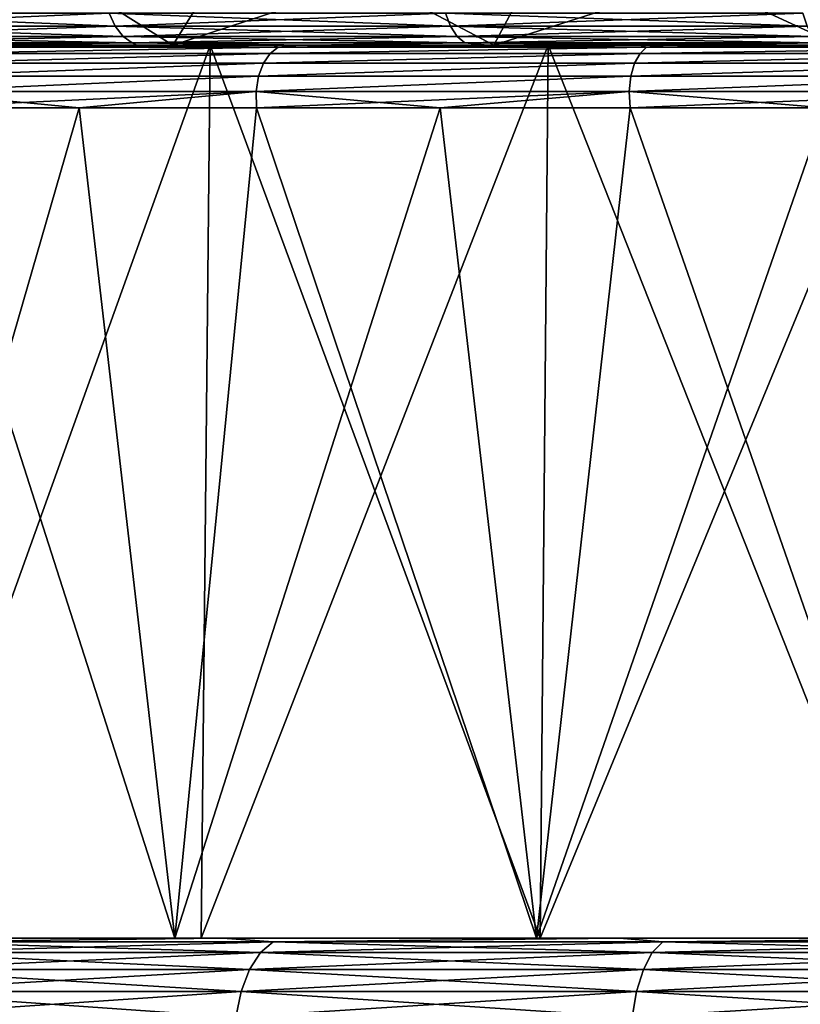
# Model space of a CAD drawing. Header units: millimetres. Extents: x -139 to 106, y -8 to 139.
# Tile 224 of 256: x -32.01 to -28.34, y 129.75 to 134.38. Entities that reach past the tile are written whole.
import ezdxf

# ---------------------------------------------------------------- set-up
doc = ezdxf.new("R2010")
doc.units = ezdxf.units.MM
doc.header["$LTSCALE"] = 53.842063
for name, color, linetype in [('126', 7, 'CONTINUOUS'), ('133', 7, 'CONTINUOUS'), ('134', 7, 'CONTINUOUS'), ('135', 7, 'CONTINUOUS'), ('30', 7, 'CONTINUOUS'), ('301', 7, 'CONTINUOUS'), ('302', 7, 'CONTINUOUS'), ('303', 7, 'CONTINUOUS'), ('314', 7, 'CONTINUOUS'), ('40', 7, 'CONTINUOUS'), ('432', 7, 'CONTINUOUS'), ('436', 7, 'CONTINUOUS'), ('437', 7, 'CONTINUOUS')]:
    doc.layers.add(name, color=color, linetype=linetype)

msp = doc.modelspace()

# ---------------------------------------------------------------- linework, layer by layer
at = {"layer": '126', "color": 7, "linetype": 'CONTINUOUS', "true_color": 0x404040}
for points in [[(-31.4567, 134.2629, 14.3433), (-32.2341, 134.2629, 13.7429), (-32.4176, 134.2629, 13.8449), (-31.4567, 134.2629, 14.3433)], [(-31.6323, 134.2629, 14.4566), (-31.4567, 134.2629, 14.3433), (-32.4176, 134.2629, 13.8449), (-31.6323, 134.2629, 14.4566)], [(-30.6923, 134.2629, -15.1029), (-32.299, 134.2629, -13.9418), (-30.6473, 134.2629, -14.8997), (-30.6923, 134.2629, -15.1029)], [(-30.6473, 134.2629, -14.8997), (-32.299, 134.2629, -13.9418), (-31.4567, 134.2629, -14.3433), (-30.6473, 134.2629, -14.8997)], [(-31.4567, 134.2629, -14.3433), (-32.299, 134.2629, -13.9418), (-32.2341, 134.2629, -13.7429), (-31.4567, 134.2629, -14.3433)], [(-30.6472, 134.2629, 14.8997), (-31.4567, 134.2629, 14.3433), (-31.6323, 134.2629, 14.4566), (-30.6472, 134.2629, 14.8997)], [(-30.8144, 134.2629, 15.0239), (-30.6472, 134.2629, 14.8997), (-31.6323, 134.2629, 14.4566), (-30.8144, 134.2629, 15.0239)], [(-29.8083, 134.2629, 15.4105), (-30.6472, 134.2629, 14.8997), (-30.8144, 134.2629, 15.0239), (-29.8083, 134.2629, 15.4105)], [(-29.9663, 134.2629, 15.5449), (-29.8083, 134.2629, 15.4105), (-30.8144, 134.2629, 15.0239), (-29.9663, 134.2629, 15.5449)], [(-28.9673, 134.2629, -16.0798), (-30.6923, 134.2629, -15.1029), (-28.9424, 134.2629, -15.8741), (-28.9673, 134.2629, -16.0798)], [(-28.9424, 134.2629, -15.8741), (-30.6923, 134.2629, -15.1029), (-29.8083, 134.2629, -15.4105), (-28.9424, 134.2629, -15.8741)], [(-29.8083, 134.2629, -15.4105), (-30.6923, 134.2629, -15.1029), (-30.6473, 134.2629, -14.8997), (-29.8083, 134.2629, -15.4105)], [(-28.9423, 134.2629, 15.8742), (-29.8083, 134.2629, 15.4105), (-29.9663, 134.2629, 15.5449), (-28.9423, 134.2629, 15.8742)], [(-29.0906, 134.2629, 16.0181), (-28.9423, 134.2629, 15.8742), (-29.9663, 134.2629, 15.5449), (-29.0906, 134.2629, 16.0181)], [(-28.052, 134.2629, 16.2892), (-28.9423, 134.2629, 15.8742), (-29.0906, 134.2629, 16.0181), (-28.052, 134.2629, 16.2892)], [(-28.19, 134.2629, 16.4421), (-28.052, 134.2629, 16.2892), (-29.0906, 134.2629, 16.0181), (-28.19, 134.2629, 16.4421)], [(-27.1452, 134.2629, -16.8604), (-28.9673, 134.2629, -16.0798), (-27.1403, 134.2629, -16.6543), (-27.1452, 134.2629, -16.8604)], [(-27.1403, 134.2629, -16.6543), (-28.9673, 134.2629, -16.0798), (-28.0521, 134.2629, -16.2892), (-27.1403, 134.2629, -16.6543)], [(-28.0521, 134.2629, -16.2892), (-28.9673, 134.2629, -16.0798), (-28.9424, 134.2629, -15.8741), (-28.0521, 134.2629, -16.2892)]]:
    msp.add_3dface(points, dxfattribs=at)
at = {"layer": '133', "linetype": 'CONTINUOUS'}
for points in [[(-32.8563, 130.0629, 13.9577), (-31.2777, 130.0629, 15.1577), (-32.5296, 133.9681, 14.1409), (-32.8563, 130.0629, 13.9577)], [(-32.5296, 133.9681, 14.1409), (-31.2777, 130.0629, 15.1577), (-31.7285, 133.9681, 14.7579), (-32.5296, 133.9681, 14.1409)], [(-31.7285, 133.9681, 14.7579), (-31.2777, 130.0629, 15.1577), (-30.8945, 133.9681, 15.3295), (-31.7285, 133.9681, 14.7579)], [(-31.2777, 130.0629, 15.1577), (-29.5786, 130.0629, 16.1801), (-30.8945, 133.9681, 15.3295), (-31.2777, 130.0629, 15.1577)], [(-30.8945, 133.9681, 15.3295), (-29.5786, 130.0629, 16.1801), (-30.0301, 133.9681, 15.8541), (-30.8945, 133.9681, 15.3295)], [(-30.0301, 133.9681, 15.8541), (-29.5786, 130.0629, 16.1801), (-29.138, 133.9681, 16.33), (-30.0301, 133.9681, 15.8541)], [(-29.5786, 130.0629, 16.1801), (-27.7789, 130.0629, 17.0127), (-29.138, 133.9681, 16.33), (-29.5786, 130.0629, 16.1801)], [(-29.138, 133.9681, 16.33), (-27.7789, 130.0629, 17.0127), (-28.2209, 133.9681, 16.7557), (-29.138, 133.9681, 16.33)]]:
    msp.add_3dface(points, dxfattribs=at)
at = {"layer": '134', "color": 7, "linetype": 'CONTINUOUS', "true_color": 0x404040}
for points in [[(-30.8299, 134.2235, 15.191), (-32.4483, 134.2235, 14.0118), (-32.486, 134.1768, 14.0609), (-30.8299, 134.2235, 15.191)], [(-30.8618, 134.1768, 15.244), (-30.8299, 134.2235, 15.191), (-32.486, 134.1768, 14.0609), (-30.8618, 134.1768, 15.244)], [(-32.4483, 134.2235, -14.0118), (-30.8299, 134.2235, -15.191), (-32.486, 134.1768, -14.0609), (-32.4483, 134.2235, -14.0118)], [(-32.486, 134.1768, -14.0609), (-30.8299, 134.2235, -15.191), (-30.8618, 134.1768, -15.244), (-32.486, 134.1768, -14.0609)], [(-30.792, 134.2529, 15.13), (-32.4038, 134.2529, 13.9556), (-32.4483, 134.2235, 14.0118), (-30.792, 134.2529, 15.13)], [(-30.8299, 134.2235, 15.191), (-30.792, 134.2529, 15.13), (-32.4483, 134.2235, 14.0118), (-30.8299, 134.2235, 15.191)], [(-32.4038, 134.2529, -13.9556), (-30.792, 134.2529, -15.13), (-32.4483, 134.2235, -14.0118), (-32.4038, 134.2529, -13.9556)], [(-32.4483, 134.2235, -14.0118), (-30.792, 134.2529, -15.13), (-30.8299, 134.2235, -15.191), (-32.4483, 134.2235, -14.0118)], [(-31.6323, 134.2629, 14.4566), (-32.4176, 134.2629, 13.8449), (-32.4038, 134.2529, 13.9556), (-31.6323, 134.2629, 14.4566)], [(-30.792, 134.2529, 15.13), (-31.6323, 134.2629, 14.4566), (-32.4038, 134.2529, 13.9556), (-30.792, 134.2529, 15.13)], [(-32.4038, 134.2529, -13.9556), (-32.299, 134.2629, -13.9418), (-30.792, 134.2529, -15.13), (-32.4038, 134.2529, -13.9556)], [(-32.299, 134.2629, -13.9418), (-30.6923, 134.2629, -15.1029), (-30.792, 134.2529, -15.13), (-32.299, 134.2629, -13.9418)], [(-30.8144, 134.2629, 15.0239), (-31.6323, 134.2629, 14.4566), (-30.792, 134.2529, 15.13), (-30.8144, 134.2629, 15.0239)], [(-29.0912, 134.2235, 16.1841), (-30.8299, 134.2235, 15.191), (-30.8618, 134.1768, 15.244), (-29.0912, 134.2235, 16.1841)], [(-29.1168, 134.1768, 16.2404), (-29.0912, 134.2235, 16.1841), (-30.8618, 134.1768, 15.244), (-29.1168, 134.1768, 16.2404)], [(-30.8299, 134.2235, -15.191), (-29.0912, 134.2235, -16.1841), (-30.8618, 134.1768, -15.244), (-30.8299, 134.2235, -15.191)], [(-30.8618, 134.1768, -15.244), (-29.0912, 134.2235, -16.1841), (-29.1168, 134.1768, -16.2404), (-30.8618, 134.1768, -15.244)], [(-29.0604, 134.2529, 16.1193), (-30.792, 134.2529, 15.13), (-30.8299, 134.2235, 15.191), (-29.0604, 134.2529, 16.1193)], [(-29.0912, 134.2235, 16.1841), (-29.0604, 134.2529, 16.1193), (-30.8299, 134.2235, 15.191), (-29.0912, 134.2235, 16.1841)], [(-30.792, 134.2529, -15.13), (-29.0604, 134.2529, -16.1193), (-30.8299, 134.2235, -15.191), (-30.792, 134.2529, -15.13)], [(-30.8299, 134.2235, -15.191), (-29.0604, 134.2529, -16.1193), (-29.0912, 134.2235, -16.1841), (-30.8299, 134.2235, -15.191)], [(-29.9663, 134.2629, 15.5449), (-30.8144, 134.2629, 15.0239), (-30.792, 134.2529, 15.13), (-29.9663, 134.2629, 15.5449)], [(-29.0604, 134.2529, 16.1193), (-29.9663, 134.2629, 15.5449), (-30.792, 134.2529, 15.13), (-29.0604, 134.2529, 16.1193)], [(-30.792, 134.2529, -15.13), (-30.6923, 134.2629, -15.1029), (-29.0604, 134.2529, -16.1193), (-30.792, 134.2529, -15.13)], [(-30.6923, 134.2629, -15.1029), (-28.9673, 134.2629, -16.0798), (-29.0604, 134.2529, -16.1193), (-30.6923, 134.2629, -15.1029)], [(-29.0906, 134.2629, 16.0181), (-29.9663, 134.2629, 15.5449), (-29.0604, 134.2529, 16.1193), (-29.0906, 134.2629, 16.0181)], [(-27.2534, 134.2235, 16.979), (-29.0912, 134.2235, 16.1841), (-29.1168, 134.1768, 16.2404), (-27.2534, 134.2235, 16.979)], [(-27.2724, 134.1768, 17.0379), (-27.2534, 134.2235, 16.979), (-29.1168, 134.1768, 16.2404), (-27.2724, 134.1768, 17.0379)], [(-29.0912, 134.2235, -16.1841), (-27.2534, 134.2235, -16.979), (-29.1168, 134.1768, -16.2404), (-29.0912, 134.2235, -16.1841)], [(-29.1168, 134.1768, -16.2404), (-27.2534, 134.2235, -16.979), (-27.2724, 134.1768, -17.0379), (-29.1168, 134.1768, -16.2404)], [(-27.2301, 134.2529, 16.9111), (-29.0604, 134.2529, 16.1193), (-29.0912, 134.2235, 16.1841), (-27.2301, 134.2529, 16.9111)], [(-27.2534, 134.2235, 16.979), (-27.2301, 134.2529, 16.9111), (-29.0912, 134.2235, 16.1841), (-27.2534, 134.2235, 16.979)], [(-29.0604, 134.2529, -16.1193), (-27.2301, 134.2529, -16.9111), (-29.0912, 134.2235, -16.1841), (-29.0604, 134.2529, -16.1193)], [(-29.0912, 134.2235, -16.1841), (-27.2301, 134.2529, -16.9111), (-27.2534, 134.2235, -16.979), (-29.0912, 134.2235, -16.1841)], [(-28.19, 134.2629, 16.4421), (-29.0906, 134.2629, 16.0181), (-29.0604, 134.2529, 16.1193), (-28.19, 134.2629, 16.4421)], [(-27.2301, 134.2529, 16.9111), (-28.19, 134.2629, 16.4421), (-29.0604, 134.2529, 16.1193), (-27.2301, 134.2529, 16.9111)], [(-29.0604, 134.2529, -16.1193), (-28.9673, 134.2629, -16.0798), (-27.2301, 134.2529, -16.9111), (-29.0604, 134.2529, -16.1193)], [(-28.9673, 134.2629, -16.0798), (-27.1452, 134.2629, -16.8604), (-27.2301, 134.2529, -16.9111), (-28.9673, 134.2629, -16.0798)], [(-30.8618, 134.1768, 15.244), (-32.486, 134.1768, 14.0609), (-32.5136, 134.1157, 14.1), (-30.8618, 134.1768, 15.244)], [(-30.8846, 134.1157, 15.2862), (-30.8618, 134.1768, 15.244), (-32.5136, 134.1157, 14.1), (-30.8846, 134.1157, 15.2862)], [(-32.486, 134.1768, -14.0609), (-30.8618, 134.1768, -15.244), (-32.5136, 134.1157, -14.1), (-32.486, 134.1768, -14.0609)], [(-32.5136, 134.1157, -14.1), (-30.8618, 134.1768, -15.244), (-30.8846, 134.1157, -15.2862), (-32.5136, 134.1157, -14.1)], [(-29.1168, 134.1768, 16.2404), (-30.8618, 134.1768, 15.244), (-30.8846, 134.1157, 15.2862), (-29.1168, 134.1768, 16.2404)], [(-29.1344, 134.1157, 16.285), (-29.1168, 134.1768, 16.2404), (-30.8846, 134.1157, 15.2862), (-29.1344, 134.1157, 16.285)], [(-30.8618, 134.1768, -15.244), (-29.1168, 134.1768, -16.2404), (-30.8846, 134.1157, -15.2862), (-30.8618, 134.1768, -15.244)], [(-30.8846, 134.1157, -15.2862), (-29.1168, 134.1768, -16.2404), (-29.1344, 134.1157, -16.285), (-30.8846, 134.1157, -15.2862)], [(-27.2724, 134.1768, 17.0379), (-29.1168, 134.1768, 16.2404), (-29.1344, 134.1157, 16.285), (-27.2724, 134.1768, 17.0379)], [(-27.2846, 134.1157, 17.0843), (-27.2724, 134.1768, 17.0379), (-29.1344, 134.1157, 16.285), (-27.2846, 134.1157, 17.0843)], [(-29.1168, 134.1768, -16.2404), (-27.2724, 134.1768, -17.0379), (-29.1344, 134.1157, -16.285), (-29.1168, 134.1768, -16.2404)], [(-29.1344, 134.1157, -16.285), (-27.2724, 134.1768, -17.0379), (-27.2846, 134.1157, -17.0843), (-29.1344, 134.1157, -16.285)], [(-30.896, 134.0444, -15.3152), (-32.5287, 134.0444, -14.1271), (-30.8846, 134.1157, -15.2862), (-30.896, 134.0444, -15.3152)], [(-32.5287, 134.0444, -14.1271), (-32.5136, 134.1157, -14.1), (-30.8846, 134.1157, -15.2862), (-32.5287, 134.0444, -14.1271)], [(-32.5287, 134.0444, 14.1271), (-30.896, 134.0444, 15.3152), (-30.8846, 134.1157, 15.2862), (-32.5287, 134.0444, 14.1271)], [(-32.5287, 134.0444, 14.1271), (-30.8846, 134.1157, 15.2862), (-32.5136, 134.1157, 14.1), (-32.5287, 134.0444, 14.1271)], [(-29.142, 134.0444, -16.3154), (-30.896, 134.0444, -15.3152), (-29.1344, 134.1157, -16.285), (-29.142, 134.0444, -16.3154)], [(-30.896, 134.0444, -15.3152), (-30.8846, 134.1157, -15.2862), (-29.1344, 134.1157, -16.285), (-30.896, 134.0444, -15.3152)], [(-30.896, 134.0444, 15.3152), (-29.142, 134.0444, 16.3154), (-29.1344, 134.1157, 16.285), (-30.896, 134.0444, 15.3152)], [(-30.896, 134.0444, 15.3152), (-29.1344, 134.1157, 16.285), (-30.8846, 134.1157, 15.2862), (-30.896, 134.0444, 15.3152)], [(-27.2881, 134.0444, -17.1155), (-29.142, 134.0444, -16.3154), (-27.2846, 134.1157, -17.0843), (-27.2881, 134.0444, -17.1155)], [(-29.142, 134.0444, -16.3154), (-29.1344, 134.1157, -16.285), (-27.2846, 134.1157, -17.0843), (-29.142, 134.0444, -16.3154)], [(-29.142, 134.0444, 16.3154), (-27.2881, 134.0444, 17.1155), (-27.2846, 134.1157, 17.0843), (-29.142, 134.0444, 16.3154)], [(-29.142, 134.0444, 16.3154), (-27.2846, 134.1157, 17.0843), (-29.1344, 134.1157, 16.285), (-29.142, 134.0444, 16.3154)], [(-32.5296, 133.9681, 14.1409), (-31.7285, 133.9681, 14.7579), (-32.5287, 134.0444, 14.1271), (-32.5296, 133.9681, 14.1409)], [(-31.7285, 133.9681, -14.7579), (-32.5295, 133.9681, -14.1409), (-30.896, 134.0444, -15.3152), (-31.7285, 133.9681, -14.7579)], [(-30.896, 134.0444, -15.3152), (-32.5295, 133.9681, -14.1409), (-32.5287, 134.0444, -14.1271), (-30.896, 134.0444, -15.3152)], [(-32.5287, 134.0444, 14.1271), (-31.7285, 133.9681, 14.7579), (-30.896, 134.0444, 15.3152), (-32.5287, 134.0444, 14.1271)], [(-31.7285, 133.9681, 14.7579), (-30.8945, 133.9681, 15.3295), (-30.896, 134.0444, 15.3152), (-31.7285, 133.9681, 14.7579)], [(-30.8945, 133.9681, -15.3295), (-31.7285, 133.9681, -14.7579), (-30.896, 134.0444, -15.3152), (-30.8945, 133.9681, -15.3295)], [(-30.8945, 133.9681, 15.3295), (-30.0301, 133.9681, 15.8541), (-30.896, 134.0444, 15.3152), (-30.8945, 133.9681, 15.3295)], [(-30.896, 134.0444, 15.3152), (-30.0301, 133.9681, 15.8541), (-29.142, 134.0444, 16.3154), (-30.896, 134.0444, 15.3152)], [(-29.142, 134.0444, -16.3154), (-30.8945, 133.9681, -15.3295), (-30.896, 134.0444, -15.3152), (-29.142, 134.0444, -16.3154)], [(-30.0301, 133.9681, -15.8541), (-30.8945, 133.9681, -15.3295), (-29.142, 134.0444, -16.3154), (-30.0301, 133.9681, -15.8541)], [(-30.0301, 133.9681, 15.8541), (-29.138, 133.9681, 16.33), (-29.142, 134.0444, 16.3154), (-30.0301, 133.9681, 15.8541)], [(-29.138, 133.9681, -16.33), (-30.0301, 133.9681, -15.8541), (-29.142, 134.0444, -16.3154), (-29.138, 133.9681, -16.33)], [(-29.138, 133.9681, 16.33), (-28.2209, 133.9681, 16.7557), (-29.142, 134.0444, 16.3154), (-29.138, 133.9681, 16.33)], [(-29.142, 134.0444, 16.3154), (-28.2209, 133.9681, 16.7557), (-27.2881, 134.0444, 17.1155), (-29.142, 134.0444, 16.3154)], [(-27.2881, 134.0444, -17.1155), (-29.138, 133.9681, -16.33), (-29.142, 134.0444, -16.3154), (-27.2881, 134.0444, -17.1155)], [(-28.2208, 133.9681, -16.7557), (-29.138, 133.9681, -16.33), (-27.2881, 134.0444, -17.1155), (-28.2208, 133.9681, -16.7557)]]:
    msp.add_3dface(points, dxfattribs=at)
at = {"layer": '135', "linetype": 'CONTINUOUS'}
for points in [[(-31.2777, 130.0629, -15.1577), (-32.8563, 130.0629, -13.9577), (-31.7285, 133.9681, -14.7579), (-31.2777, 130.0629, -15.1577)], [(-32.8563, 130.0629, -13.9577), (-32.5295, 133.9681, -14.1409), (-31.7285, 133.9681, -14.7579), (-32.8563, 130.0629, -13.9577)], [(-31.2777, 130.0629, -15.1577), (-31.7285, 133.9681, -14.7579), (-30.8945, 133.9681, -15.3295), (-31.2777, 130.0629, -15.1577)], [(-29.5786, 130.0629, -16.1801), (-31.2777, 130.0629, -15.1577), (-30.0301, 133.9681, -15.8541), (-29.5786, 130.0629, -16.1801)], [(-31.2777, 130.0629, -15.1577), (-30.8945, 133.9681, -15.3295), (-30.0301, 133.9681, -15.8541), (-31.2777, 130.0629, -15.1577)], [(-29.5786, 130.0629, -16.1801), (-30.0301, 133.9681, -15.8541), (-29.138, 133.9681, -16.33), (-29.5786, 130.0629, -16.1801)], [(-27.7789, 130.0629, -17.0127), (-29.5786, 130.0629, -16.1801), (-28.2208, 133.9681, -16.7557), (-27.7789, 130.0629, -17.0127)], [(-29.5786, 130.0629, -16.1801), (-29.138, 133.9681, -16.33), (-28.2208, 133.9681, -16.7557), (-29.5786, 130.0629, -16.1801)]]:
    msp.add_3dface(points, dxfattribs=at)
at = {"layer": '30', "color": 8, "linetype": 'CONTINUOUS'}
for points in [[(-31.0538, 130.0629, -16.7087), (-32.5383, 130.0459, -15.8805), (-32.8014, 130.0629, -15.5238), (-31.0538, 130.0629, -16.7087)], [(-32.8011, 130.0629, 15.524), (-32.5383, 130.0459, 15.8805), (-31.0535, 130.0629, 16.7088), (-32.8011, 130.0629, 15.524)], [(-30.8152, 130.0459, -16.9996), (-32.5383, 130.0459, -15.8805), (-31.0538, 130.0629, -16.7087), (-30.8152, 130.0459, -16.9996)], [(-32.5383, 130.0459, 15.8805), (-30.8152, 130.0459, 16.9996), (-31.0535, 130.0629, 16.7088), (-32.5383, 130.0459, 15.8805)], [(-29.1884, 130.0629, -17.6977), (-30.8152, 130.0459, -16.9996), (-31.0538, 130.0629, -16.7087), (-29.1884, 130.0629, -17.6977)], [(-31.0535, 130.0629, 16.7088), (-30.8152, 130.0459, 16.9996), (-29.1881, 130.0629, 17.6978), (-31.0535, 130.0629, 16.7088)], [(-28.9845, 130.0459, -17.9324), (-30.8152, 130.0459, -16.9996), (-29.1884, 130.0629, -17.6977), (-28.9845, 130.0459, -17.9324)], [(-30.8152, 130.0459, 16.9996), (-28.9844, 130.0459, 17.9324), (-29.1881, 130.0629, 17.6978), (-30.8152, 130.0459, 16.9996)], [(-27.2269, 130.0629, -18.4792), (-28.9845, 130.0459, -17.9324), (-29.1884, 130.0629, -17.6977), (-27.2269, 130.0629, -18.4792)], [(-29.1881, 130.0629, 17.6978), (-28.9844, 130.0459, 17.9324), (-27.2266, 130.0629, 18.4793), (-29.1881, 130.0629, 17.6978)], [(-27.0663, 130.0459, -18.6687), (-28.9845, 130.0459, -17.9324), (-27.2269, 130.0629, -18.4792), (-27.0663, 130.0459, -18.6687)], [(-28.9844, 130.0459, 17.9324), (-27.0663, 130.0459, 18.6687), (-27.2266, 130.0629, 18.4793), (-28.9844, 130.0459, 17.9324)], [(-30.8755, 129.9958, -17.1041), (-32.6093, 129.9958, -15.9782), (-30.8152, 130.0459, -16.9996), (-30.8755, 129.9958, -17.1041)], [(-30.8152, 130.0459, -16.9996), (-32.6093, 129.9958, -15.9782), (-32.5383, 130.0459, -15.8805), (-30.8152, 130.0459, -16.9996)], [(-32.6093, 129.9958, 15.9782), (-30.8755, 129.9958, 17.1041), (-32.5383, 130.0459, 15.8805), (-32.6093, 129.9958, 15.9782)], [(-32.5383, 130.0459, 15.8805), (-30.8755, 129.9958, 17.1041), (-30.8152, 130.0459, 16.9996), (-32.5383, 130.0459, 15.8805)], [(-29.0336, 129.9958, -18.0426), (-30.8755, 129.9958, -17.1041), (-28.9845, 130.0459, -17.9324), (-29.0336, 129.9958, -18.0426)], [(-28.9845, 130.0459, -17.9324), (-30.8755, 129.9958, -17.1041), (-30.8152, 130.0459, -16.9996), (-28.9845, 130.0459, -17.9324)], [(-30.8755, 129.9958, 17.1041), (-29.0335, 129.9958, 18.0426), (-30.8152, 130.0459, 16.9996), (-30.8755, 129.9958, 17.1041)], [(-30.8152, 130.0459, 16.9996), (-29.0335, 129.9958, 18.0426), (-28.9844, 130.0459, 17.9324), (-30.8152, 130.0459, 16.9996)], [(-27.1036, 129.9958, -18.7835), (-29.0336, 129.9958, -18.0426), (-27.0663, 130.0459, -18.6687), (-27.1036, 129.9958, -18.7835)], [(-27.0663, 130.0459, -18.6687), (-29.0336, 129.9958, -18.0426), (-28.9845, 130.0459, -17.9324), (-27.0663, 130.0459, -18.6687)], [(-29.0335, 129.9958, 18.0426), (-27.1036, 129.9958, 18.7835), (-28.9844, 130.0459, 17.9324), (-29.0335, 129.9958, 18.0426)], [(-28.9844, 130.0459, 17.9324), (-27.1036, 129.9958, 18.7835), (-27.0663, 130.0459, 18.6687), (-28.9844, 130.0459, 17.9324)], [(-30.9273, 129.9163, -17.1938), (-32.6702, 129.9163, -16.062), (-30.8755, 129.9958, -17.1041), (-30.9273, 129.9163, -17.1938)], [(-30.8755, 129.9958, -17.1041), (-32.6702, 129.9163, -16.062), (-32.6093, 129.9958, -15.9782), (-30.8755, 129.9958, -17.1041)], [(-32.6702, 129.9163, 16.062), (-30.9273, 129.9163, 17.1938), (-32.6093, 129.9958, 15.9782), (-32.6702, 129.9163, 16.062)], [(-32.6093, 129.9958, 15.9782), (-30.9273, 129.9163, 17.1938), (-30.8755, 129.9958, 17.1041), (-32.6093, 129.9958, 15.9782)], [(-29.0757, 129.9163, -18.1373), (-30.9273, 129.9163, -17.1938), (-29.0336, 129.9958, -18.0426), (-29.0757, 129.9163, -18.1373)], [(-29.0336, 129.9958, -18.0426), (-30.9273, 129.9163, -17.1938), (-30.8755, 129.9958, -17.1041), (-29.0336, 129.9958, -18.0426)], [(-30.9273, 129.9163, 17.1938), (-29.0757, 129.9163, 18.1373), (-30.8755, 129.9958, 17.1041), (-30.9273, 129.9163, 17.1938)], [(-30.8755, 129.9958, 17.1041), (-29.0757, 129.9163, 18.1373), (-29.0335, 129.9958, 18.0426), (-30.8755, 129.9958, 17.1041)], [(-27.1356, 129.9163, -18.882), (-29.0757, 129.9163, -18.1373), (-27.1036, 129.9958, -18.7835), (-27.1356, 129.9163, -18.882)], [(-27.1036, 129.9958, -18.7835), (-29.0757, 129.9163, -18.1373), (-29.0336, 129.9958, -18.0426), (-27.1036, 129.9958, -18.7835)], [(-29.0757, 129.9163, 18.1373), (-27.1356, 129.9163, 18.882), (-29.0335, 129.9958, 18.0426), (-29.0757, 129.9163, 18.1373)], [(-29.0335, 129.9958, 18.0426), (-27.1356, 129.9163, 18.882), (-27.1036, 129.9958, 18.7835), (-29.0335, 129.9958, 18.0426)], [(-30.9671, 129.8126, -17.2627), (-32.7169, 129.8126, -16.1263), (-30.9273, 129.9163, -17.1938), (-30.9671, 129.8126, -17.2627)], [(-30.9273, 129.9163, -17.1938), (-32.7169, 129.8126, -16.1263), (-32.6702, 129.9163, -16.062), (-30.9273, 129.9163, -17.1938)], [(-32.7169, 129.8126, 16.1263), (-30.9671, 129.8126, 17.2627), (-32.6702, 129.9163, 16.062), (-32.7169, 129.8126, 16.1263)], [(-32.6702, 129.9163, 16.062), (-30.9671, 129.8126, 17.2627), (-30.9273, 129.9163, 17.1938), (-32.6702, 129.9163, 16.062)], [(-29.108, 129.8126, -18.2099), (-30.9671, 129.8126, -17.2627), (-29.0757, 129.9163, -18.1373), (-29.108, 129.8126, -18.2099)], [(-29.0757, 129.9163, -18.1373), (-30.9671, 129.8126, -17.2627), (-30.9273, 129.9163, -17.1938), (-29.0757, 129.9163, -18.1373)], [(-30.9671, 129.8126, 17.2627), (-29.108, 129.8126, 18.2099), (-30.9273, 129.9163, 17.1938), (-30.9671, 129.8126, 17.2627)], [(-30.9273, 129.9163, 17.1938), (-29.108, 129.8126, 18.2099), (-29.0757, 129.9163, 18.1373), (-30.9273, 129.9163, 17.1938)], [(-27.1602, 129.8126, -18.9576), (-29.108, 129.8126, -18.2099), (-27.1356, 129.9163, -18.882), (-27.1602, 129.8126, -18.9576)], [(-27.1356, 129.9163, -18.882), (-29.108, 129.8126, -18.2099), (-29.0757, 129.9163, -18.1373), (-27.1356, 129.9163, -18.882)], [(-29.108, 129.8126, 18.2099), (-27.1601, 129.8126, 18.9576), (-29.0757, 129.9163, 18.1373), (-29.108, 129.8126, 18.2099)], [(-29.0757, 129.9163, 18.1373), (-27.1601, 129.8126, 18.9576), (-27.1356, 129.9163, 18.882), (-29.0757, 129.9163, 18.1373)], [(-30.992, 129.6918, -17.3059), (-32.7462, 129.6918, -16.1667), (-30.9671, 129.8126, -17.2627), (-30.992, 129.6918, -17.3059)], [(-30.9671, 129.8126, -17.2627), (-32.7462, 129.6918, -16.1667), (-32.7169, 129.8126, -16.1263), (-30.9671, 129.8126, -17.2627)], [(-32.7462, 129.6918, 16.1667), (-30.992, 129.6918, 17.3059), (-32.7169, 129.8126, 16.1263), (-32.7462, 129.6918, 16.1667)], [(-32.7169, 129.8126, 16.1263), (-30.992, 129.6918, 17.3059), (-30.9671, 129.8126, 17.2627), (-32.7169, 129.8126, 16.1263)], [(-29.1283, 129.6918, -18.2555), (-30.992, 129.6918, -17.3059), (-29.108, 129.8126, -18.2099), (-29.1283, 129.6918, -18.2555)], [(-29.108, 129.8126, -18.2099), (-30.992, 129.6918, -17.3059), (-30.9671, 129.8126, -17.2627), (-29.108, 129.8126, -18.2099)], [(-30.992, 129.6918, 17.3059), (-29.1283, 129.6918, 18.2555), (-30.9671, 129.8126, 17.2627), (-30.992, 129.6918, 17.3059)], [(-30.9671, 129.8126, 17.2627), (-29.1283, 129.6918, 18.2555), (-29.108, 129.8126, 18.2099), (-30.9671, 129.8126, 17.2627)], [(-27.1756, 129.6918, -19.005), (-29.1283, 129.6918, -18.2555), (-27.1602, 129.8126, -18.9576), (-27.1756, 129.6918, -19.005)], [(-27.1602, 129.8126, -18.9576), (-29.1283, 129.6918, -18.2555), (-29.108, 129.8126, -18.2099), (-27.1602, 129.8126, -18.9576)], [(-29.1283, 129.6918, 18.2555), (-27.1756, 129.6918, 19.0051), (-29.108, 129.8126, 18.2099), (-29.1283, 129.6918, 18.2555)], [(-29.108, 129.8126, 18.2099), (-27.1756, 129.6918, 19.0051), (-27.1601, 129.8126, 18.9576), (-29.108, 129.8126, 18.2099)]]:
    msp.add_3dface(points, dxfattribs=at)
at = {"layer": '301', "color": 8, "linetype": 'CONTINUOUS'}
for points in [[(-31.2881, 134.2629, 12.9002), (-32.575, 134.2629, 12.5128), (-32.6678, 134.2629, 11.6671), (-31.2881, 134.2629, 12.9002)], [(-32.6678, 134.2629, -11.6671), (-32.575, 134.2629, -12.5128), (-31.2881, 134.2629, -12.9002), (-32.6678, 134.2629, -11.6671)], [(-31.1118, 134.2629, 13.7223), (-32.575, 134.2629, 12.5128), (-31.2881, 134.2629, 12.9002), (-31.1118, 134.2629, 13.7223)], [(-32.575, 134.2629, -12.5128), (-31.1117, 134.2629, -13.7223), (-31.2881, 134.2629, -12.9002), (-32.575, 134.2629, -12.5128)], [(-29.7789, 134.2629, 13.971), (-31.1118, 134.2629, 13.7223), (-31.2881, 134.2629, 12.9002), (-29.7789, 134.2629, 13.971)], [(-31.2881, 134.2629, -12.9002), (-31.1117, 134.2629, -13.7223), (-29.7789, 134.2629, -13.971), (-31.2881, 134.2629, -12.9002)], [(-29.5231, 134.2629, 14.7616), (-31.1118, 134.2629, 13.7223), (-29.7789, 134.2629, 13.971), (-29.5231, 134.2629, 14.7616)], [(-31.1117, 134.2629, -13.7223), (-29.5231, 134.2629, -14.7616), (-29.7789, 134.2629, -13.971), (-31.1117, 134.2629, -13.7223)], [(-28.1594, 134.2629, 14.8661), (-29.5231, 134.2629, 14.7616), (-29.7789, 134.2629, 13.971), (-28.1594, 134.2629, 14.8661)], [(-29.7789, 134.2629, -13.971), (-29.5231, 134.2629, -14.7616), (-28.1594, 134.2629, -14.8661), (-29.7789, 134.2629, -13.971)], [(-27.8287, 134.2629, 15.6178), (-29.5231, 134.2629, 14.7616), (-28.1594, 134.2629, 14.8661), (-27.8287, 134.2629, 15.6178)], [(-29.5231, 134.2629, -14.7616), (-27.8287, 134.2629, -15.6178), (-28.1594, 134.2629, -14.8661), (-29.5231, 134.2629, -14.7616)]]:
    msp.add_3dface(points, dxfattribs=at)
at = {"layer": '302', "color": 8, "linetype": 'CONTINUOUS'}
for points in [[(-31.5864, 134.4131, 14.5703), (-33.0514, 134.4131, 13.384), (-31.5584, 134.3509, 14.5318), (-31.5864, 134.4131, 14.5703)], [(-31.5584, 134.3509, 14.5318), (-33.0514, 134.4131, 13.384), (-33.0195, 134.3509, 13.3485), (-31.5584, 134.3509, 14.5318)], [(-30.0054, 134.4131, 15.5971), (-31.5864, 134.4131, 14.5703), (-29.9816, 134.3509, 15.5558), (-30.0054, 134.4131, 15.5971)], [(-29.9816, 134.3509, 15.5558), (-31.5864, 134.4131, 14.5703), (-31.5584, 134.3509, 14.5318), (-29.9816, 134.3509, 15.5558)], [(-28.3257, 134.4131, 16.4529), (-30.0054, 134.4131, 15.5971), (-28.3063, 134.3509, 16.4093), (-28.3257, 134.4131, 16.4529)], [(-28.3063, 134.3509, 16.4093), (-30.0054, 134.4131, 15.5971), (-29.9816, 134.3509, 15.5558), (-28.3063, 134.3509, 16.4093)], [(-31.5584, 134.3509, 14.5318), (-33.0195, 134.3509, 13.3485), (-31.5218, 134.3031, 14.4815), (-31.5584, 134.3509, 14.5318)], [(-31.5218, 134.3031, 14.4815), (-33.0195, 134.3509, 13.3485), (-32.9779, 134.3031, 13.3023), (-31.5218, 134.3031, 14.4815)], [(-29.9816, 134.3509, 15.5558), (-31.5584, 134.3509, 14.5318), (-29.9505, 134.3031, 15.5019), (-29.9816, 134.3509, 15.5558)], [(-29.9505, 134.3031, 15.5019), (-31.5584, 134.3509, 14.5318), (-31.5218, 134.3031, 14.4815), (-29.9505, 134.3031, 15.5019)], [(-28.3063, 134.3509, 16.4093), (-29.9816, 134.3509, 15.5558), (-28.2811, 134.3031, 16.3525), (-28.3063, 134.3509, 16.4093)], [(-28.2811, 134.3031, 16.3525), (-29.9816, 134.3509, 15.5558), (-29.9505, 134.3031, 15.5019), (-28.2811, 134.3031, 16.3525)], [(-32.9295, 134.2731, 13.2485), (-31.4793, 134.2731, 14.4229), (-32.9779, 134.3031, 13.3023), (-32.9295, 134.2731, 13.2485)], [(-31.4793, 134.2731, 14.4229), (-31.5218, 134.3031, 14.4815), (-32.9779, 134.3031, 13.3023), (-31.4793, 134.2731, 14.4229)], [(-32.2341, 134.2629, 13.7429), (-31.4567, 134.2629, 14.3433), (-32.9295, 134.2731, 13.2485), (-32.2341, 134.2629, 13.7429)], [(-32.9295, 134.2731, 13.2485), (-31.4567, 134.2629, 14.3433), (-31.4793, 134.2731, 14.4229), (-32.9295, 134.2731, 13.2485)], [(-31.4793, 134.2731, 14.4229), (-29.9143, 134.2731, 15.4392), (-31.5218, 134.3031, 14.4815), (-31.4793, 134.2731, 14.4229)], [(-29.9143, 134.2731, 15.4392), (-29.9505, 134.3031, 15.5019), (-31.5218, 134.3031, 14.4815), (-29.9143, 134.2731, 15.4392)], [(-31.4567, 134.2629, 14.3433), (-30.6472, 134.2629, 14.8997), (-31.4793, 134.2731, 14.4229), (-31.4567, 134.2629, 14.3433)], [(-31.4793, 134.2731, 14.4229), (-30.6472, 134.2629, 14.8997), (-29.9143, 134.2731, 15.4392), (-31.4793, 134.2731, 14.4229)], [(-30.6472, 134.2629, 14.8997), (-29.8083, 134.2629, 15.4105), (-29.9143, 134.2731, 15.4392), (-30.6472, 134.2629, 14.8997)], [(-29.9143, 134.2731, 15.4392), (-28.2516, 134.2731, 16.2864), (-29.9505, 134.3031, 15.5019), (-29.9143, 134.2731, 15.4392)], [(-28.2516, 134.2731, 16.2864), (-28.2811, 134.3031, 16.3525), (-29.9505, 134.3031, 15.5019), (-28.2516, 134.2731, 16.2864)], [(-29.8083, 134.2629, 15.4105), (-28.9423, 134.2629, 15.8742), (-29.9143, 134.2731, 15.4392), (-29.8083, 134.2629, 15.4105)], [(-29.9143, 134.2731, 15.4392), (-28.9423, 134.2629, 15.8742), (-28.2516, 134.2731, 16.2864), (-29.9143, 134.2731, 15.4392)], [(-28.9423, 134.2629, 15.8742), (-28.052, 134.2629, 16.2892), (-28.2516, 134.2731, 16.2864), (-28.9423, 134.2629, 15.8742)]]:
    msp.add_3dface(points, dxfattribs=at)
at = {"layer": '303', "color": 8, "linetype": 'CONTINUOUS'}
for points in [[(-33.0514, 134.4131, -13.384), (-31.5864, 134.4131, -14.5703), (-33.0195, 134.3509, -13.3485), (-33.0514, 134.4131, -13.384)], [(-33.0195, 134.3509, -13.3485), (-31.5864, 134.4131, -14.5703), (-31.5584, 134.3509, -14.5318), (-33.0195, 134.3509, -13.3485)], [(-31.5864, 134.4131, -14.5703), (-30.0054, 134.4131, -15.5971), (-31.5584, 134.3509, -14.5318), (-31.5864, 134.4131, -14.5703)], [(-31.5584, 134.3509, -14.5318), (-30.0054, 134.4131, -15.5971), (-29.9816, 134.3509, -15.5558), (-31.5584, 134.3509, -14.5318)], [(-30.0054, 134.4131, -15.5971), (-28.3257, 134.4131, -16.4529), (-29.9816, 134.3509, -15.5558), (-30.0054, 134.4131, -15.5971)], [(-29.9816, 134.3509, -15.5558), (-28.3257, 134.4131, -16.4529), (-28.3063, 134.3509, -16.4093), (-29.9816, 134.3509, -15.5558)], [(-33.0195, 134.3509, -13.3485), (-31.5584, 134.3509, -14.5318), (-32.9779, 134.3031, -13.3023), (-33.0195, 134.3509, -13.3485)], [(-32.9779, 134.3031, -13.3023), (-31.5584, 134.3509, -14.5318), (-31.5218, 134.3031, -14.4815), (-32.9779, 134.3031, -13.3023)], [(-31.5584, 134.3509, -14.5318), (-29.9816, 134.3509, -15.5558), (-31.5218, 134.3031, -14.4815), (-31.5584, 134.3509, -14.5318)], [(-31.5218, 134.3031, -14.4815), (-29.9816, 134.3509, -15.5558), (-29.9505, 134.3031, -15.5019), (-31.5218, 134.3031, -14.4815)], [(-29.9816, 134.3509, -15.5558), (-28.3063, 134.3509, -16.4093), (-29.9505, 134.3031, -15.5019), (-29.9816, 134.3509, -15.5558)], [(-29.9505, 134.3031, -15.5019), (-28.3063, 134.3509, -16.4093), (-28.2811, 134.3031, -16.3525), (-29.9505, 134.3031, -15.5019)], [(-32.9295, 134.2731, -13.2485), (-32.9779, 134.3031, -13.3023), (-31.5218, 134.3031, -14.4815), (-32.9295, 134.2731, -13.2485)], [(-31.4793, 134.2731, -14.4229), (-32.9295, 134.2731, -13.2485), (-31.5218, 134.3031, -14.4815), (-31.4793, 134.2731, -14.4229)], [(-31.4793, 134.2731, -14.4229), (-32.2341, 134.2629, -13.7429), (-32.9295, 134.2731, -13.2485), (-31.4793, 134.2731, -14.4229)], [(-31.4567, 134.2629, -14.3433), (-32.2341, 134.2629, -13.7429), (-31.4793, 134.2731, -14.4229), (-31.4567, 134.2629, -14.3433)], [(-31.4793, 134.2731, -14.4229), (-31.5218, 134.3031, -14.4815), (-29.9505, 134.3031, -15.5019), (-31.4793, 134.2731, -14.4229)], [(-29.9143, 134.2731, -15.4392), (-31.4793, 134.2731, -14.4229), (-29.9505, 134.3031, -15.5019), (-29.9143, 134.2731, -15.4392)], [(-30.6473, 134.2629, -14.8997), (-31.4567, 134.2629, -14.3433), (-31.4793, 134.2731, -14.4229), (-30.6473, 134.2629, -14.8997)], [(-29.9143, 134.2731, -15.4392), (-30.6473, 134.2629, -14.8997), (-31.4793, 134.2731, -14.4229), (-29.9143, 134.2731, -15.4392)], [(-29.8083, 134.2629, -15.4105), (-30.6473, 134.2629, -14.8997), (-29.9143, 134.2731, -15.4392), (-29.8083, 134.2629, -15.4105)], [(-29.9143, 134.2731, -15.4392), (-29.9505, 134.3031, -15.5019), (-28.2811, 134.3031, -16.3525), (-29.9143, 134.2731, -15.4392)], [(-28.2516, 134.2731, -16.2864), (-29.9143, 134.2731, -15.4392), (-28.2811, 134.3031, -16.3525), (-28.2516, 134.2731, -16.2864)], [(-28.2516, 134.2731, -16.2864), (-29.8083, 134.2629, -15.4105), (-29.9143, 134.2731, -15.4392), (-28.2516, 134.2731, -16.2864)], [(-28.9424, 134.2629, -15.8741), (-29.8083, 134.2629, -15.4105), (-28.2516, 134.2731, -16.2864), (-28.9424, 134.2629, -15.8741)], [(-28.0521, 134.2629, -16.2892), (-28.9424, 134.2629, -15.8741), (-28.2516, 134.2731, -16.2864), (-28.0521, 134.2629, -16.2892)]]:
    msp.add_3dface(points, dxfattribs=at)
at = {"layer": '314', "color": 8, "linetype": 'CONTINUOUS'}
for points in [[(-31.2881, 134.2629, 12.9002), (-32.6678, 134.2629, 11.6671), (-30.914, 134.8629, 12.4311), (-31.2881, 134.2629, 12.9002)], [(-30.914, 134.8629, 12.4311), (-32.6678, 134.2629, 11.6671), (-32.2435, 134.8629, 11.2429), (-30.914, 134.8629, 12.4311)], [(-32.6678, 134.2629, -11.6671), (-31.2881, 134.2629, -12.9002), (-32.2435, 134.8629, -11.2429), (-32.6678, 134.2629, -11.6671)], [(-32.2435, 134.8629, -11.2429), (-31.2881, 134.2629, -12.9002), (-30.914, 134.8629, -12.4311), (-32.2435, 134.8629, -11.2429)], [(-29.7789, 134.2629, 13.971), (-31.2881, 134.2629, 12.9002), (-29.4597, 134.8629, 13.4629), (-29.7789, 134.2629, 13.971)], [(-29.4597, 134.8629, 13.4629), (-31.2881, 134.2629, 12.9002), (-30.914, 134.8629, 12.4311), (-29.4597, 134.8629, 13.4629)], [(-31.2881, 134.2629, -12.9002), (-29.7789, 134.2629, -13.971), (-30.914, 134.8629, -12.4311), (-31.2881, 134.2629, -12.9002)], [(-30.914, 134.8629, -12.4311), (-29.7789, 134.2629, -13.971), (-29.4597, 134.8629, -13.4629), (-30.914, 134.8629, -12.4311)], [(-28.1594, 134.2629, 14.8661), (-29.7789, 134.2629, 13.971), (-27.8991, 134.8629, 14.3255), (-28.1594, 134.2629, 14.8661)], [(-27.8991, 134.8629, 14.3255), (-29.7789, 134.2629, 13.971), (-29.4597, 134.8629, 13.4629), (-27.8991, 134.8629, 14.3255)], [(-29.7789, 134.2629, -13.971), (-28.1594, 134.2629, -14.8661), (-29.4597, 134.8629, -13.4629), (-29.7789, 134.2629, -13.971)], [(-29.4597, 134.8629, -13.4629), (-28.1594, 134.2629, -14.8661), (-27.8991, 134.8629, -14.3255), (-29.4597, 134.8629, -13.4629)]]:
    msp.add_3dface(points, dxfattribs=at)
at = {"layer": '40', "color": 8, "linetype": 'CONTINUOUS'}
for points in [[(-31.2777, 130.0629, -15.1577), (-32.8014, 130.0629, -15.5238), (-32.8563, 130.0629, -13.9577), (-31.2777, 130.0629, -15.1577)], [(-32.8563, 130.0629, 13.9577), (-32.8011, 130.0629, 15.524), (-31.2777, 130.0629, 15.1577), (-32.8563, 130.0629, 13.9577)], [(-31.0538, 130.0629, -16.7087), (-32.8014, 130.0629, -15.5238), (-31.2777, 130.0629, -15.1577), (-31.0538, 130.0629, -16.7087)], [(-32.8011, 130.0629, 15.524), (-31.0535, 130.0629, 16.7088), (-31.2777, 130.0629, 15.1577), (-32.8011, 130.0629, 15.524)], [(-29.5786, 130.0629, -16.1801), (-31.0538, 130.0629, -16.7087), (-31.2777, 130.0629, -15.1577), (-29.5786, 130.0629, -16.1801)], [(-31.2777, 130.0629, 15.1577), (-31.0535, 130.0629, 16.7088), (-29.5786, 130.0629, 16.1801), (-31.2777, 130.0629, 15.1577)], [(-29.1884, 130.0629, -17.6977), (-31.0538, 130.0629, -16.7087), (-29.5786, 130.0629, -16.1801), (-29.1884, 130.0629, -17.6977)], [(-31.0535, 130.0629, 16.7088), (-29.1881, 130.0629, 17.6978), (-29.5786, 130.0629, 16.1801), (-31.0535, 130.0629, 16.7088)], [(-27.7789, 130.0629, -17.0127), (-29.1884, 130.0629, -17.6977), (-29.5786, 130.0629, -16.1801), (-27.7789, 130.0629, -17.0127)], [(-29.5786, 130.0629, 16.1801), (-29.1881, 130.0629, 17.6978), (-27.7789, 130.0629, 17.0127), (-29.5786, 130.0629, 16.1801)], [(-27.2269, 130.0629, -18.4792), (-29.1884, 130.0629, -17.6977), (-27.7789, 130.0629, -17.0127), (-27.2269, 130.0629, -18.4792)], [(-29.1881, 130.0629, 17.6978), (-27.2266, 130.0629, 18.4793), (-27.7789, 130.0629, 17.0127), (-29.1881, 130.0629, 17.6978)]]:
    msp.add_3dface(points, dxfattribs=at)
at = {"layer": '432', "linetype": 'CONTINUOUS'}
for points in [[(-31.1537, 130.0629, 13.7864), (-32.6206, 130.0629, -12.5748), (-32.6206, 130.0629, 12.5748), (-31.1537, 130.0629, 13.7864)], [(-31.1537, 130.0629, -13.7864), (-32.6206, 130.0629, -12.5748), (-31.1537, 130.0629, 13.7864), (-31.1537, 130.0629, -13.7864)], [(-29.5613, 130.0629, 14.8278), (-31.1537, 130.0629, -13.7864), (-31.1537, 130.0629, 13.7864), (-29.5613, 130.0629, 14.8278)], [(-29.5613, 130.0629, -14.8279), (-31.1537, 130.0629, -13.7864), (-29.5613, 130.0629, 14.8278), (-29.5613, 130.0629, -14.8279)], [(-27.8633, 130.0629, 15.6862), (-29.5613, 130.0629, -14.8279), (-29.5613, 130.0629, 14.8278), (-27.8633, 130.0629, 15.6862)], [(-27.8633, 130.0629, -15.6862), (-29.5613, 130.0629, -14.8279), (-27.8633, 130.0629, 15.6862), (-27.8633, 130.0629, -15.6862)]]:
    msp.add_3dface(points, dxfattribs=at)
at = {"layer": '436', "linetype": 'CONTINUOUS'}
for points in [[(-31.1117, 134.2629, -13.7223), (-32.575, 134.2629, -12.5128), (-32.6206, 130.0629, -12.5748), (-31.1117, 134.2629, -13.7223)], [(-31.1117, 134.2629, -13.7223), (-32.6206, 130.0629, -12.5748), (-31.1537, 130.0629, -13.7864), (-31.1117, 134.2629, -13.7223)], [(-31.1117, 134.2629, -13.7223), (-31.1537, 130.0629, -13.7864), (-29.5613, 130.0629, -14.8279), (-31.1117, 134.2629, -13.7223)], [(-29.5231, 134.2629, -14.7616), (-31.1117, 134.2629, -13.7223), (-29.5613, 130.0629, -14.8279), (-29.5231, 134.2629, -14.7616)], [(-29.5231, 134.2629, -14.7616), (-29.5613, 130.0629, -14.8279), (-27.8633, 130.0629, -15.6862), (-29.5231, 134.2629, -14.7616)], [(-27.8287, 134.2629, -15.6178), (-29.5231, 134.2629, -14.7616), (-27.8633, 130.0629, -15.6862), (-27.8287, 134.2629, -15.6178)]]:
    msp.add_3dface(points, dxfattribs=at)
at = {"layer": '437', "linetype": 'CONTINUOUS'}
for points in [[(-32.575, 134.2629, 12.5128), (-31.1118, 134.2629, 13.7223), (-32.6206, 130.0629, 12.5748), (-32.575, 134.2629, 12.5128)], [(-31.1118, 134.2629, 13.7223), (-31.1537, 130.0629, 13.7864), (-32.6206, 130.0629, 12.5748), (-31.1118, 134.2629, 13.7223)], [(-31.1118, 134.2629, 13.7223), (-29.5231, 134.2629, 14.7616), (-31.1537, 130.0629, 13.7864), (-31.1118, 134.2629, 13.7223)], [(-29.5231, 134.2629, 14.7616), (-29.5613, 130.0629, 14.8278), (-31.1537, 130.0629, 13.7864), (-29.5231, 134.2629, 14.7616)], [(-29.5231, 134.2629, 14.7616), (-27.8287, 134.2629, 15.6178), (-29.5613, 130.0629, 14.8278), (-29.5231, 134.2629, 14.7616)], [(-27.8287, 134.2629, 15.6178), (-27.8633, 130.0629, 15.6862), (-29.5613, 130.0629, 14.8278), (-27.8287, 134.2629, 15.6178)]]:
    msp.add_3dface(points, dxfattribs=at)

doc.saveas('drawing.dxf')
